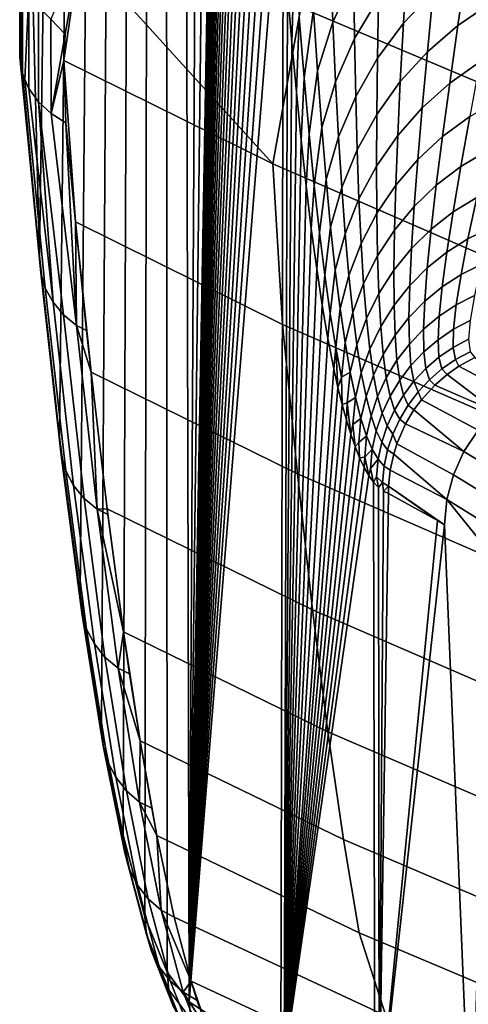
# Model space of a CAD drawing. Header units: metres. Extents: x -109 to 109, y -100 to 76.
# Tile 27 of 256: x -12.27 to -9.89, y -97.19 to -91.95. Entities that reach past the tile are written whole.
import ezdxf

# ---------------------------------------------------------------- set-up
doc = ezdxf.new("R2010")
doc.units = ezdxf.units.M
doc.layers.add('solid_21062310', color=7, linetype='CONTINUOUS')

msp = doc.modelspace()

# ---------------------------------------------------------------- linework, layer by layer
at = {"layer": 'solid_21062310'}
for points in [[(-11.218342, -84.198174, -20.642511), (-11.133986, -82.95079, -22.355103), (-11.131036, -83.689499, -22.414577), (-11.372429, -97.172516, -17.508698)], [(-11.131036, -83.689499, -22.414577), (-11.130246, -83.809944, -22.430538), (-11.372429, -97.172516, -17.508698)], [(-11.130246, -83.809944, -22.430538), (-11.128329, -84.060448, -22.469315), (-11.372429, -97.172516, -17.508698)], [(-11.128329, -84.060448, -22.469315), (-11.124802, -84.432457, -22.540722), (-11.372429, -97.172516, -17.508698)], [(-11.306479, -85.305794, -18.853283), (-11.218342, -84.198174, -20.642511), (-11.372429, -97.172516, -17.508698)], [(-11.124802, -84.432457, -22.540722), (-11.120452, -84.805519, -22.628798), (-11.372429, -97.172516, -17.508698)], [(-11.120452, -84.805519, -22.628798), (-11.115294, -85.180367, -22.733294), (-11.372429, -97.172516, -17.508698)], [(-11.115294, -85.180367, -22.733294), (-11.10934, -85.557892, -22.853905), (-11.372429, -97.172516, -17.508698)], [(-11.398639, -86.275864, -16.982473), (-11.306479, -85.305794, -18.853283), (-11.372429, -97.172516, -17.508698)], [(-11.10934, -85.557892, -22.853905), (-11.102566, -85.936478, -22.991186), (-11.372429, -97.172516, -17.508698)], [(-11.102566, -85.936478, -22.991186), (-11.094941, -86.314407, -23.14572), (-11.372429, -97.172516, -17.508698)], [(-11.494444, -87.104958, -15.037765), (-11.398639, -86.275864, -16.982473), (-11.372429, -97.172516, -17.508698), (-11.490609, -97.015823, -15.110414)], [(-11.094941, -86.314407, -23.14572), (-11.086438, -86.689964, -23.318089), (-11.372429, -97.172516, -17.508698)], [(-11.086438, -86.689964, -23.318089), (-11.077038, -87.062218, -23.508663), (-11.372429, -97.172516, -17.508698)], [(-11.592729, -87.781837, -13.042801), (-11.494444, -87.104958, -15.037765), (-11.490609, -97.015823, -15.110414), (-11.607741, -96.720352, -12.733473)], [(-11.077038, -87.062218, -23.508663), (-11.06678, -87.434105, -23.716654), (-11.372429, -97.172516, -17.508698)], [(-11.06678, -87.434105, -23.716654), (-11.055655, -87.80452, -23.942236), (-11.372429, -97.172516, -17.508698)], [(-11.592729, -87.781837, -13.042801), (-11.607741, -96.720352, -12.733473), (-11.724059, -96.28508, -10.373134), (-11.69363, -88.307953, -10.994822)], [(-11.055655, -87.80452, -23.942236), (-11.043643, -88.17157, -24.185802), (-11.372429, -97.172516, -17.508698)], [(-11.043643, -88.17157, -24.185802), (-11.030727, -88.533363, -24.447739), (-11.372429, -97.172516, -17.508698)], [(-11.69363, -88.307953, -10.994822), (-11.724059, -96.28508, -10.373134), (-11.838861, -95.713081, -8.043618), (-11.79582, -88.676384, -8.920768)], [(-12.106778, -88.830437, -2.61008), (-12.169333, -93.203262, -1.338285), (-12.242164, -90.341751, 0.138251), (-12.210323, -88.56263, -0.508851)], [(-11.030727, -88.533363, -24.447739), (-11.01689, -88.888199, -24.728374), (-11.372429, -97.172516, -17.508698)], [(-11.79582, -88.676384, -8.920768), (-11.838861, -95.713081, -8.043618), (-11.951671, -95.005615, -5.754622), (-11.899453, -88.887192, -6.81753)], [(-12.003242, -88.938774, -4.711177), (-12.062052, -94.167168, -3.514984), (-12.169333, -93.203262, -1.338285), (-12.106778, -88.830437, -2.61008)], [(-11.899453, -88.887192, -6.81753), (-11.951671, -95.005615, -5.754622), (-12.062052, -94.167168, -3.514984), (-12.003242, -88.938774, -4.711177)], [(-11.01689, -88.888199, -24.728374), (-11.002173, -89.238503, -25.026852), (-11.372429, -97.172516, -17.508698)], [(-11.002173, -89.238503, -25.026852), (-10.986569, -89.584373, -25.343332), (-11.372429, -97.172516, -17.508698)], [(-10.986569, -89.584373, -25.343332), (-10.970042, -89.924164, -25.678553), (-11.372429, -97.172516, -17.508698)], [(-10.970042, -89.924164, -25.678553), (-10.952556, -90.256248, -26.033253), (-11.372429, -97.172516, -17.508698)], [(-10.952556, -90.256248, -26.033253), (-10.934073, -90.578979, -26.408171), (-11.372429, -97.172516, -17.508698)], [(-12.27393, -91.60717, 1.733645), (-12.242164, -90.341751, 0.138251), (-12.273741, -92.112045, 0.780002)], [(-12.169333, -93.203262, -1.338285), (-12.273741, -92.112045, 0.780002), (-12.242164, -90.341751, 0.138251)], [(-10.934073, -90.578979, -26.408171), (-10.914616, -90.893837, -26.802896), (-11.372429, -97.172516, -17.508698)], [(-10.914616, -90.893837, -26.802896), (-10.894208, -91.202042, -27.216885), (-11.372429, -97.172516, -17.508698)], [(-10.778818, -91.880402, 3.531641), (-9.660081, -92.35273, 3.801727), (-9.16076, -91.56488, 5.501159), (-10.299483, -91.118431, 5.21953)], [(-10.872826, -91.50164, -27.650671), (-10.885265, -97.489555, -27.395098), (-11.372429, -97.172516, -17.508698), (-10.894208, -91.202042, -27.216885)], [(-11.953701, -91.579956, 2.755016), (-10.928362, -92.712608, 1.897167), (-10.778818, -91.880402, 3.531641), (-11.877297, -91.351852, 3.230176)], [(-10.608466, -91.958916, -30.336884), (-10.621668, -91.619514, -29.80143), (-10.500404, -91.362312, -29.972679), (-10.497564, -91.714516, -30.484182)], [(-10.233724, -91.964264, -31.780115), (-10.214456, -91.632042, -31.27289), (-10.039959, -91.454491, -31.403515), (-10.074646, -91.795944, -31.89142)], [(-10.850441, -91.790665, -28.104788), (-10.867665, -97.500298, -27.752275), (-10.885265, -97.489555, -27.395098), (-10.872826, -91.50164, -27.650671)], [(-10.493122, -92.044998, -31.014009), (-10.497564, -91.714516, -30.484182), (-10.358397, -91.487061, -30.634619), (-10.366101, -91.829651, -31.142548)], [(-10.731454, -91.544807, -29.090958), (-10.711038, -91.892456, -29.635008), (-10.761136, -92.253807, -29.613173), (-10.787049, -91.93187, -29.049053)], [(-9.943981, -91.976265, -32.494293), (-9.896369, -91.647713, -32.002205), (-9.700981, -91.521309, -32.111172), (-9.766285, -91.855827, -32.586796)], [(-12.27393, -91.60717, 1.733645), (-12.273741, -92.112045, 0.780002), (-12.273198, -92.14547, 0.799056)], [(-12.27393, -91.60717, 1.733645), (-12.273198, -92.14547, 0.799056), (-12.268049, -92.188919, 0.823324), (-12.258532, -91.718742, 1.797267)], [(-12.108273, -91.943184, 1.906489), (-12.031648, -92.022789, 1.879529), (-11.953701, -91.579956, 2.755016)], [(-11.953701, -91.579956, 2.755016), (-12.039145, -92.16227, 1.614984), (-10.928362, -92.712608, 1.897167)], [(-12.031648, -92.022789, 1.879529), (-12.039145, -92.16227, 1.614984), (-11.953701, -91.579956, 2.755016)], [(-10.812495, -91.588455, -28.497868), (-10.827029, -92.067131, -28.579771), (-10.850441, -91.790665, -28.104788)], [(-10.812495, -91.588455, -28.497868), (-10.787049, -91.93187, -29.049053), (-10.802579, -92.331322, -29.07583), (-10.827029, -92.067131, -28.579771)], [(-10.621668, -91.619514, -29.80143), (-10.608466, -91.958916, -30.336884), (-10.68981, -92.217415, -30.194443), (-10.711038, -91.892456, -29.635008)], [(-10.371741, -92.150711, -31.669584), (-10.366101, -91.829651, -31.142548), (-10.214456, -91.632042, -31.27289), (-10.233724, -91.964264, -31.780115)], [(-10.105929, -92.116455, -32.400711), (-10.074646, -91.795944, -31.89142), (-9.896369, -91.647713, -32.002205), (-9.943981, -91.976265, -32.494293)], [(-12.258532, -91.718742, 1.797267), (-12.268049, -92.188919, 0.823324), (-12.258345, -92.230286, 0.846665)], [(-12.258532, -91.718742, 1.797267), (-12.258345, -92.230286, 0.846665), (-12.246907, -92.263588, 0.865639), (-12.225257, -91.801559, 1.83866)], [(-10.594033, -92.275566, -30.888771), (-10.608466, -91.958916, -30.336884), (-10.497564, -91.714516, -30.484182), (-10.493122, -92.044998, -31.014009)], [(-12.225257, -91.801559, 1.83866), (-12.246907, -92.263588, 0.865639), (-12.224752, -92.310509, 0.892662)], [(-12.225257, -91.801559, 1.83866), (-12.224752, -92.310509, 0.892662), (-12.173722, -92.383034, 0.935266), (-12.174515, -91.877357, 1.875543)], [(-10.850441, -91.790665, -28.104788), (-10.827029, -92.067131, -28.579771), (-10.867665, -97.500298, -27.752275)], [(-10.250234, -92.27475, -32.30714), (-10.233724, -91.964264, -31.780115), (-10.074646, -91.795944, -31.89142), (-10.105929, -92.116455, -32.400711)], [(-10.487083, -92.353088, -31.561117), (-10.493122, -92.044998, -31.014009), (-10.366101, -91.829651, -31.142548), (-10.371741, -92.150711, -31.669584)], [(-9.987135, -92.283188, -33.008217), (-9.943981, -91.976265, -32.494293), (-9.766285, -91.855827, -32.586796), (-9.826304, -92.169472, -33.08556)], [(-12.174515, -91.877357, 1.875543), (-12.173722, -92.383034, 0.935266), (-12.107229, -92.445061, 0.972827), (-12.108273, -91.943184, 1.906489)], [(-9.660081, -92.35273, 3.801727), (-10.778818, -91.880402, 3.531641), (-10.928362, -92.712608, 1.897167), (-9.794872, -93.205093, 2.151138)], [(-10.711038, -91.892456, -29.635008), (-10.68981, -92.217415, -30.194443), (-10.734583, -92.552383, -30.189966), (-10.761136, -92.253807, -29.613173)], [(-12.108273, -91.943184, 1.906489), (-12.107229, -92.445061, 0.972827), (-12.031648, -92.022789, 1.879529)], [(-10.787049, -91.93187, -29.049053), (-10.761136, -92.253807, -29.613173), (-10.777115, -92.586349, -29.592461), (-10.802579, -92.331322, -29.07583)], [(-10.608466, -91.958916, -30.336884), (-10.594033, -92.275566, -30.888771), (-10.667657, -92.518654, -30.768295), (-10.68981, -92.217415, -30.194443)], [(-10.375204, -92.449303, -32.214676), (-10.371741, -92.150711, -31.669584), (-10.233724, -91.964264, -31.780115), (-10.250234, -92.27475, -32.30714)], [(-10.13353, -92.414665, -32.930347), (-10.105929, -92.116455, -32.400711), (-9.943981, -91.976265, -32.494293), (-9.987135, -92.283188, -33.008217)], [(-12.107229, -92.445061, 0.972827), (-12.039145, -92.16227, 1.614984), (-12.031648, -92.022789, 1.879529)], [(-10.827029, -92.067131, -28.579771), (-10.802579, -92.331322, -29.07583), (-10.867665, -97.500298, -27.752275)], [(-10.578402, -92.569023, -31.455971), (-10.594033, -92.275566, -30.888771), (-10.493122, -92.044998, -31.014009), (-10.487083, -92.353088, -31.561117)], [(-12.273198, -92.14547, 0.799056), (-12.273741, -92.112045, 0.780002), (-12.169333, -93.203262, -1.338285)], [(-10.263775, -92.562363, -32.852863), (-10.250234, -92.27475, -32.30714), (-10.105929, -92.116455, -32.400711), (-10.13353, -92.414665, -32.930347)], [(-12.273198, -92.14547, 0.799056), (-12.169333, -93.203262, -1.338285), (-12.162054, -93.291794, -1.307291), (-12.268049, -92.188919, 0.823324)], [(-12.258345, -92.230286, 0.846665), (-12.268049, -92.188919, 0.823324), (-12.162054, -93.291794, -1.307291)], [(-12.107229, -92.445061, 0.972827), (-12.027963, -92.494141, 1.00386), (-12.039145, -92.16227, 1.614984)], [(-12.039145, -92.16227, 1.614984), (-11.97734, -93.021339, 0.021329), (-10.876723, -93.567062, 0.273875), (-10.928362, -92.712608, 1.897167)], [(-12.039145, -92.16227, 1.614984), (-12.027963, -92.494141, 1.00386), (-11.97734, -93.021339, 0.021329)], [(-10.479381, -92.638069, -32.124386), (-10.487083, -92.353088, -31.561117), (-10.371741, -92.150711, -31.669584), (-10.375204, -92.449303, -32.214676)], [(-10.025419, -92.567001, -33.54285), (-9.987135, -92.283188, -33.008217), (-9.826304, -92.169472, -33.08556), (-9.880534, -92.460564, -33.606426)], [(-12.258345, -92.230286, 0.846665), (-12.162054, -93.291794, -1.307291), (-12.137758, -93.373474, -1.267041), (-12.246907, -92.263588, 0.865639)], [(-10.68981, -92.217415, -30.194443), (-10.667657, -92.518654, -30.768295), (-10.707371, -92.82711, -30.778404), (-10.734583, -92.552383, -30.189966)], [(-12.246907, -92.263588, 0.865639), (-12.137758, -93.373474, -1.267041), (-12.096825, -93.449265, -1.228789), (-12.224752, -92.310509, 0.892662)], [(-10.761136, -92.253807, -29.613173), (-10.734583, -92.552383, -30.189966), (-10.750637, -92.829819, -30.12969), (-10.777115, -92.586349, -29.592461)], [(-10.594033, -92.275566, -30.888771), (-10.578402, -92.569023, -31.455971), (-10.644629, -92.79599, -31.355375), (-10.667657, -92.518654, -30.768295)], [(-10.376346, -92.724541, -32.776665), (-10.375204, -92.449303, -32.214676), (-10.250234, -92.27475, -32.30714), (-10.263775, -92.562363, -32.852863)], [(-10.157124, -92.689308, -33.479145), (-10.13353, -92.414665, -32.930347), (-9.987135, -92.283188, -33.008217), (-10.025419, -92.567001, -33.54285)], [(-12.173722, -92.383034, 0.935266), (-12.224752, -92.310509, 0.892662), (-12.096825, -93.449265, -1.228789)], [(-10.802579, -92.331322, -29.07583), (-10.777115, -92.586349, -29.592461), (-10.867665, -97.500298, -27.752275)], [(-12.173722, -92.383034, 0.935266), (-12.040708, -93.516457, -1.193895), (-11.9714, -93.572678, -1.163599), (-12.107229, -92.445061, 0.972827)], [(-12.096825, -93.449265, -1.228789), (-12.040708, -93.516457, -1.193895), (-12.173722, -92.383034, 0.935266)], [(-10.561543, -92.838821, -32.037327), (-10.578402, -92.569023, -31.455971), (-10.487083, -92.353088, -31.561117), (-10.479381, -92.638069, -32.124386)], [(-9.880534, -92.460564, -33.606426), (-9.724165, -92.371239, -33.669128), (-9.787962, -92.64389, -34.198895), (-9.9284, -92.727448, -34.148125)], [(-12.107229, -92.445061, 0.972827), (-11.9714, -93.572678, -1.163599), (-12.027963, -92.494141, 1.00386)], [(-10.469925, -92.8993, -32.702641), (-10.479381, -92.638069, -32.124386), (-10.375204, -92.449303, -32.214676), (-10.376346, -92.724541, -32.776665)], [(-10.274105, -92.82605, -33.416054), (-10.263775, -92.562363, -32.852863), (-10.13353, -92.414665, -32.930347), (-10.157124, -92.689308, -33.479145)], [(-11.9714, -93.572678, -1.163599), (-11.97734, -93.021339, 0.021329), (-12.027963, -92.494141, 1.00386)], [(-10.05837, -92.826263, -34.096878), (-10.025419, -92.567001, -33.54285), (-9.880534, -92.460564, -33.606426), (-9.9284, -92.727448, -34.148125)], [(-10.734583, -92.552383, -30.189966), (-10.707371, -92.82711, -30.778404), (-10.723141, -93.059059, -30.687576), (-10.750637, -92.829819, -30.12969)], [(-10.667657, -92.518654, -30.768295), (-10.644629, -92.79599, -31.355375), (-10.679561, -93.078117, -31.377306), (-10.707371, -92.82711, -30.778404)], [(-10.777115, -92.586349, -29.592461), (-10.750637, -92.829819, -30.12969), (-10.867665, -97.500298, -27.752275)], [(-10.578402, -92.569023, -31.455971), (-10.561543, -92.838821, -32.037327), (-10.620734, -93.049225, -31.954506), (-10.644629, -92.79599, -31.355375)], [(-10.374995, -92.975616, -33.354305), (-10.376346, -92.724541, -32.776665), (-10.263775, -92.562363, -32.852863), (-10.274105, -92.82605, -33.416054)], [(-10.176349, -92.939178, -34.04575), (-10.157124, -92.689308, -33.479145), (-10.025419, -92.567001, -33.54285), (-10.05837, -92.826263, -34.096878)], [(-10.54342, -93.084595, -32.631645), (-10.561543, -92.838821, -32.037327), (-10.479381, -92.638069, -32.124386), (-10.469925, -92.8993, -32.702641)], [(-9.9284, -92.727448, -34.148125), (-9.787962, -92.64389, -34.198895), (-9.84355, -92.891022, -34.749348), (-9.969273, -92.968552, -34.709171)], [(-10.928362, -92.712608, 1.897167), (-10.876723, -93.567062, 0.273875), (-9.746114, -94.059998, 0.501627), (-9.794872, -93.205093, 2.151138)], [(-10.280957, -93.064873, -33.995342), (-10.274105, -92.82605, -33.416054), (-10.157124, -92.689308, -33.479145), (-10.176349, -92.939178, -34.04575)], [(-10.458614, -93.136261, -33.294621), (-10.469925, -92.8993, -32.702641), (-10.376346, -92.724541, -32.776665), (-10.374995, -92.975616, -33.354305)], [(-10.085483, -93.059631, -34.668781), (-10.05837, -92.826263, -34.096878), (-9.9284, -92.727448, -34.148125), (-9.969273, -92.968552, -34.709171)], [(-10.644629, -92.79599, -31.355375), (-10.620734, -93.049225, -31.954506), (-10.651181, -93.305473, -31.985559), (-10.679561, -93.078117, -31.377306)], [(-10.750637, -92.829819, -30.12969), (-10.723141, -93.059059, -30.687576), (-10.867665, -97.500298, -27.752275)], [(-10.707371, -92.82711, -30.778404), (-10.679561, -93.078117, -31.377306), (-10.694625, -93.271416, -31.266174), (-10.723141, -93.059059, -30.687576)], [(-10.561543, -92.838821, -32.037327), (-10.54342, -93.084595, -32.631645), (-10.595972, -93.278267, -32.564507), (-10.620734, -93.049225, -31.954506)], [(-10.370971, -93.201874, -33.946236), (-10.374995, -92.975616, -33.354305), (-10.274105, -92.82605, -33.416054), (-10.280957, -93.064873, -33.995342)], [(-10.190819, -93.163193, -34.628651), (-10.176349, -92.939178, -34.04575), (-10.05837, -92.826263, -34.096878), (-10.085483, -93.059631, -34.668781)], [(-9.84355, -92.891022, -34.749348), (-9.709785, -92.827942, -34.788834), (-9.770413, -93.052284, -35.349266), (-9.890104, -93.110924, -35.318775)], [(-10.523984, -93.306107, -33.23769), (-10.54342, -93.084595, -32.631645), (-10.469925, -92.8993, -32.702641), (-10.458614, -93.136261, -33.294621)], [(-9.969273, -92.968552, -34.709171), (-9.84355, -92.891022, -34.749348), (-9.890104, -93.110924, -35.318775), (-10.002481, -93.182411, -35.287857)], [(-10.445335, -93.348572, -33.899002), (-10.458614, -93.136261, -33.294621), (-10.374995, -92.975616, -33.354305), (-10.370971, -93.201874, -33.946236)], [(-10.284048, -93.27803, -34.589237), (-10.280957, -93.064873, -33.995342), (-10.176349, -92.939178, -34.04575), (-10.190819, -93.163193, -34.628651)], [(-10.106228, -93.265907, -35.25687), (-10.085483, -93.059631, -34.668781), (-9.969273, -92.968552, -34.709171), (-10.002481, -93.182411, -35.287857)], [(-11.97734, -93.021339, 0.021329), (-11.893903, -93.820564, -1.605223), (-10.797531, -94.362915, -1.382336), (-10.876723, -93.567062, 0.273875)], [(-11.97734, -93.021339, 0.021329), (-11.917901, -93.599449, -1.136648), (-11.893903, -93.820564, -1.605223)], [(-11.9714, -93.572678, -1.163599), (-11.917901, -93.599449, -1.136648), (-11.97734, -93.021339, 0.021329)], [(-10.723141, -93.059059, -30.687576), (-10.694625, -93.271416, -31.266174), (-10.867665, -97.500298, -27.752275)], [(-10.651181, -93.305473, -31.985559), (-10.665089, -93.465012, -31.865486), (-10.694625, -93.271416, -31.266174), (-10.679561, -93.078117, -31.377306)], [(-10.620734, -93.049225, -31.954506), (-10.595972, -93.278267, -32.564507), (-10.622264, -93.509384, -32.602062), (-10.651181, -93.305473, -31.985559)], [(-10.364079, -93.402786, -34.551006), (-10.370971, -93.201874, -33.946236), (-10.280957, -93.064873, -33.995342), (-10.284048, -93.27803, -34.589237)], [(-10.200131, -93.360428, -35.226177), (-10.190819, -93.163193, -34.628651), (-10.085483, -93.059631, -34.668781), (-10.106228, -93.265907, -35.25687)], [(-9.890104, -93.110924, -35.318775), (-9.770413, -93.052284, -35.349266), (-9.819536, -93.247803, -35.927914), (-9.926758, -93.30204, -35.905216)], [(-10.54342, -93.084595, -32.631645), (-10.523984, -93.306107, -33.23769), (-10.570341, -93.483154, -33.184174), (-10.595972, -93.278267, -32.564507)], [(-10.002481, -93.182411, -35.287857), (-9.890104, -93.110924, -35.318775), (-9.926758, -93.30204, -35.905216), (-10.027326, -93.367714, -35.882236)], [(-10.503183, -93.50325, -33.854183), (-10.523984, -93.306107, -33.23769), (-10.458614, -93.136261, -33.294621), (-10.445335, -93.348572, -33.899002)], [(-10.283092, -93.464882, -35.196136), (-10.284048, -93.27803, -34.589237), (-10.190819, -93.163193, -34.628651), (-10.200131, -93.360428, -35.226177)], [(-10.120064, -93.444038, -35.859253), (-10.106228, -93.265907, -35.25687), (-10.002481, -93.182411, -35.287857), (-10.027326, -93.367714, -35.882236)], [(-12.053897, -94.262764, -3.501747), (-12.162054, -93.291794, -1.307291), (-12.169333, -93.203262, -1.338285), (-12.062052, -94.167168, -3.514984)], [(-10.429978, -93.536011, -34.514397), (-10.445335, -93.348572, -33.899002), (-10.370971, -93.201874, -33.946236), (-10.364079, -93.402786, -34.551006)], [(-10.694625, -93.271416, -31.266174), (-10.665089, -93.465012, -31.865486), (-10.867665, -97.500298, -27.752275)], [(-10.595972, -93.278267, -32.564507), (-10.570341, -93.483154, -33.184174), (-10.592838, -93.690201, -33.225731), (-10.622264, -93.509384, -32.602062)], [(-10.354139, -93.578033, -35.167091), (-10.364079, -93.402786, -34.551006), (-10.284048, -93.27803, -34.589237), (-10.283092, -93.464882, -35.196136)], [(-10.203887, -93.530128, -35.836529), (-10.200131, -93.360428, -35.226177), (-10.106228, -93.265907, -35.25687), (-10.120064, -93.444038, -35.859253)], [(-9.926758, -93.30204, -35.905216), (-9.819536, -93.247803, -35.927914), (-9.856052, -93.412857, -36.522484), (-9.952608, -93.462982, -36.506435)], [(-12.162054, -93.291794, -1.307291), (-12.053897, -94.262764, -3.501747), (-12.029361, -94.346596, -3.46636), (-12.137758, -93.373474, -1.267041)], [(-10.622264, -93.509384, -32.602062), (-10.634543, -93.642578, -32.485283), (-10.665089, -93.465012, -31.865486), (-10.651181, -93.305473, -31.985559)], [(-10.523984, -93.306107, -33.23769), (-10.503183, -93.50325, -33.854183), (-10.543839, -93.664108, -33.812305), (-10.570341, -93.483154, -33.184174)], [(-10.043092, -93.523323, -36.490177), (-10.027326, -93.367714, -35.882236), (-9.926758, -93.30204, -35.905216), (-9.952608, -93.462982, -36.506435)], [(-12.137758, -93.373474, -1.267041), (-12.029361, -94.346596, -3.46636), (-11.988205, -94.424377, -3.432621), (-12.096825, -93.449265, -1.228789)], [(-10.480973, -93.67614, -34.479832), (-10.503183, -93.50325, -33.854183), (-10.445335, -93.348572, -33.899002), (-10.429978, -93.536011, -34.514397)], [(-10.277814, -93.624977, -35.814331), (-10.283092, -93.464882, -35.196136), (-10.200131, -93.360428, -35.226177), (-10.203887, -93.530128, -35.836529)], [(-10.126444, -93.593193, -36.473904), (-10.120064, -93.444038, -35.859253), (-10.027326, -93.367714, -35.882236), (-10.043092, -93.523323, -36.490177)], [(-10.412443, -93.698563, -35.139381), (-10.429978, -93.536011, -34.514397), (-10.364079, -93.402786, -34.551006), (-10.354139, -93.578033, -35.167091)], [(-10.201691, -93.671753, -36.457802), (-10.203887, -93.530128, -35.836529), (-10.120064, -93.444038, -35.859253), (-10.126444, -93.593193, -36.473904)], [(-9.952608, -93.462982, -36.506435), (-9.856052, -93.412857, -36.522484), (-9.878832, -93.546021, -37.130371), (-9.966737, -93.592552, -37.119957)], [(-12.096825, -93.449265, -1.228789), (-11.988205, -94.424377, -3.432621), (-11.93189, -94.493347, -3.401728), (-12.040708, -93.516457, -1.193895)], [(-10.665089, -93.465012, -31.865486), (-10.634543, -93.642578, -32.485283), (-10.867665, -97.500298, -27.752275)], [(-10.570341, -93.483154, -33.184174), (-10.543839, -93.664108, -33.812305), (-10.562939, -93.848442, -33.855511), (-10.592838, -93.690201, -33.225731)], [(-10.34098, -93.72747, -35.792912), (-10.354139, -93.578033, -35.167091), (-10.283092, -93.464882, -35.196136), (-10.277814, -93.624977, -35.814331)], [(-10.049055, -93.648331, -37.109341), (-10.043092, -93.523323, -36.490177), (-9.952608, -93.462982, -36.506435), (-9.966737, -93.592552, -37.119957)], [(-12.040708, -93.516457, -1.193895), (-11.93189, -94.493347, -3.401728), (-11.862418, -94.551048, -3.374779), (-11.9714, -93.572678, -1.163599)], [(-10.592838, -93.690201, -33.225731), (-10.602981, -93.804108, -33.125725), (-10.634543, -93.642578, -32.485283), (-10.622264, -93.509384, -32.602062)], [(-10.503183, -93.50325, -33.854183), (-10.480973, -93.67614, -34.479832), (-10.516469, -93.821526, -34.447712), (-10.543839, -93.664108, -33.812305)], [(-10.457321, -93.82505, -35.113327), (-10.480973, -93.67614, -34.479832), (-10.429978, -93.536011, -34.514397), (-10.412443, -93.698563, -35.139381)], [(-10.26795, -93.758095, -36.442066), (-10.277814, -93.624977, -35.814331), (-10.203887, -93.530128, -35.836529), (-10.201691, -93.671753, -36.457802)], [(-10.124823, -93.712723, -37.098652), (-10.126444, -93.593193, -36.473904), (-10.043092, -93.523323, -36.490177), (-10.049055, -93.648331, -37.109341)], [(-9.968217, -93.689812, -37.743088), (-9.966737, -93.592552, -37.119957), (-9.878832, -93.546021, -37.130371), (-9.886733, -93.646126, -37.748688)], [(-11.9714, -93.572678, -1.163599), (-11.893903, -93.820564, -1.605223), (-11.917901, -93.599449, -1.136648)], [(-11.9714, -93.572678, -1.163599), (-11.862418, -94.551048, -3.374779), (-11.893903, -93.820564, -1.605223)], [(-10.876723, -93.567062, 0.273875), (-10.797531, -94.362915, -1.382336), (-9.672375, -94.852646, -1.181316), (-9.746114, -94.059998, 0.501627)], [(-10.392647, -93.836418, -35.772522), (-10.412443, -93.698563, -35.139381), (-10.354139, -93.578033, -35.167091), (-10.34098, -93.72747, -35.792912)], [(-10.193154, -93.784958, -37.088009), (-10.201691, -93.671753, -36.457802), (-10.126444, -93.593193, -36.473904), (-10.124823, -93.712723, -37.098652)], [(-10.044486, -93.742043, -37.737247), (-10.049055, -93.648331, -37.109341), (-9.966737, -93.592552, -37.119957), (-9.968217, -93.689812, -37.743088)], [(-10.634543, -93.642578, -32.485283), (-10.602981, -93.804108, -33.125725), (-10.867665, -97.500298, -27.752275)], [(-10.32445, -93.851212, -36.426868), (-10.34098, -93.72747, -35.792912), (-10.277814, -93.624977, -35.814331), (-10.26795, -93.758095, -36.442066)], [(-10.114649, -93.802208, -37.731236), (-10.124823, -93.712723, -37.098652), (-10.049055, -93.648331, -37.109341), (-10.044486, -93.742043, -37.737247)], [(-9.956112, -93.754074, -38.372936), (-9.968217, -93.689812, -37.743088), (-9.886733, -93.646126, -37.748688), (-9.878617, -93.71228, -38.374268)], [(-10.592838, -93.690201, -33.225731), (-10.581369, -93.902534, -33.564266), (-10.602981, -93.804108, -33.125725)], [(-10.562939, -93.848442, -33.855511), (-10.581369, -93.902534, -33.564266), (-10.592838, -93.690201, -33.225731)], [(-10.543839, -93.664108, -33.812305), (-10.516469, -93.821526, -34.447712), (-10.562939, -93.848442, -33.855511)], [(-10.480973, -93.67614, -34.479832), (-10.457321, -93.82505, -35.113327), (-10.48825, -93.956039, -35.08923), (-10.516469, -93.821526, -34.447712)], [(-10.432211, -93.950531, -35.753391), (-10.457321, -93.82505, -35.113327), (-10.412443, -93.698563, -35.139381), (-10.392647, -93.836418, -35.772522)], [(-10.25325, -93.864204, -37.077541), (-10.26795, -93.758095, -36.442066), (-10.201691, -93.671753, -36.457802), (-10.193154, -93.784958, -37.088009)], [(-10.02864, -93.803978, -38.371281), (-10.044486, -93.742043, -37.737247), (-9.968217, -93.689812, -37.743088), (-9.956112, -93.754074, -38.372936)], [(-10.370526, -93.950005, -36.412384), (-10.392647, -93.836418, -35.772522), (-10.34098, -93.72747, -35.792912), (-10.32445, -93.851212, -36.426868)], [(-10.304408, -93.949532, -37.067368), (-10.32445, -93.851212, -36.426868), (-10.26795, -93.758095, -36.442066), (-10.25325, -93.864204, -37.077541)], [(-10.177886, -93.869614, -37.725121), (-10.193154, -93.784958, -37.088009), (-10.124823, -93.712723, -37.098652), (-10.114649, -93.802208, -37.731236)], [(-10.095352, -93.86142, -38.369328), (-10.114649, -93.802208, -37.731236), (-10.044486, -93.742043, -37.737247), (-10.02864, -93.803978, -38.371281)], [(-10.00074, -93.833893, -39.008732), (-10.02864, -93.803978, -38.371281), (-9.956112, -93.754074, -38.372936), (-9.937943, -93.790161, -39.006733)], [(-9.937943, -93.790161, -39.006733), (-9.956112, -93.754074, -38.372936), (-9.878617, -93.71228, -38.374268), (-9.853363, -93.743935, -39.003723)], [(-9.631164, -93.952164, -45.081238), (-9.937943, -93.790161, -39.006733), (-9.853363, -93.743935, -39.003723)], [(-10.602981, -93.804108, -33.125725), (-10.581369, -93.902534, -33.564266), (-10.867665, -97.500298, -27.752275)], [(-10.233458, -93.943459, -37.718979), (-10.25325, -93.864204, -37.077541), (-10.193154, -93.784958, -37.088009), (-10.177886, -93.869614, -37.725121)], [(-10.15547, -93.92572, -38.367096), (-10.177886, -93.869614, -37.725121), (-10.114649, -93.802208, -37.731236), (-10.095352, -93.86142, -38.369328)], [(-10.066311, -93.890266, -39.010551), (-10.095352, -93.86142, -38.369328), (-10.02864, -93.803978, -38.371281), (-10.00074, -93.833893, -39.008732)], [(-9.631164, -93.952164, -45.081238), (-9.740687, -94.032776, -45.084263), (-10.00074, -93.833893, -39.008732), (-9.937943, -93.790161, -39.006733)], [(-11.893903, -93.820564, -1.605223), (-11.80889, -94.548424, -3.268622), (-10.717123, -95.086166, -3.074614), (-10.797531, -94.362915, -1.382336)], [(-11.862418, -94.551048, -3.374779), (-11.80889, -94.548424, -3.268622), (-11.893903, -93.820564, -1.605223)], [(-10.562939, -93.848442, -33.855511), (-10.559298, -93.993301, -34.012142), (-10.581369, -93.902534, -33.564266)], [(-10.516469, -93.821526, -34.447712), (-10.532603, -93.984825, -34.490395), (-10.559298, -93.993301, -34.012142), (-10.562939, -93.848442, -33.855511)], [(-10.516469, -93.821526, -34.447712), (-10.48825, -93.956039, -35.08923), (-10.532603, -93.984825, -34.490395)], [(-10.457321, -93.82505, -35.113327), (-10.432211, -93.950531, -35.753391), (-10.45921, -94.068489, -35.735744), (-10.48825, -93.956039, -35.08923)], [(-10.405643, -94.053322, -36.398785), (-10.432211, -93.950531, -35.753391), (-10.392647, -93.836418, -35.772522), (-10.370526, -93.950005, -36.412384)], [(-10.346029, -94.039932, -37.057602), (-10.370526, -93.950005, -36.412384), (-10.32445, -93.851212, -36.426868), (-10.304408, -93.949532, -37.067368)], [(-10.280714, -94.022888, -37.712872), (-10.304408, -93.949532, -37.067368), (-10.25325, -93.864204, -37.077541), (-10.233458, -93.943459, -37.718979)], [(-10.137958, -93.968689, -39.012119), (-10.15547, -93.92572, -38.367096), (-10.095352, -93.86142, -38.369328), (-10.066311, -93.890266, -39.010551)], [(-9.740687, -94.032776, -45.084263), (-10.066311, -93.890266, -39.010551), (-10.00074, -93.833893, -39.008732)], [(-10.581369, -93.902534, -33.564266), (-10.559298, -93.993301, -34.012142), (-10.867665, -97.500298, -27.752275)], [(-10.208291, -93.996132, -38.364609), (-10.233458, -93.943459, -37.718979), (-10.177886, -93.869614, -37.725121), (-10.15547, -93.92572, -38.367096)], [(-10.137958, -93.968689, -39.012119), (-10.066311, -93.890266, -39.010551), (-9.740687, -94.032776, -45.084263), (-9.83501, -94.130768, -45.086025)], [(-10.48825, -93.956039, -35.08923), (-10.501876, -94.100273, -35.129429), (-10.513762, -94.151009, -34.936172), (-10.532603, -93.984825, -34.490395)], [(-10.48825, -93.956039, -35.08923), (-10.45921, -94.068489, -35.735744), (-10.501876, -94.100273, -35.129429)], [(-10.432211, -93.950531, -35.753391), (-10.405643, -94.053322, -36.398785), (-10.42939, -94.159958, -36.386227), (-10.45921, -94.068489, -35.735744)], [(-10.377629, -94.134361, -37.048363), (-10.405643, -94.053322, -36.398785), (-10.370526, -93.950005, -36.412384), (-10.346029, -94.039932, -37.057602)], [(-10.319103, -94.106972, -37.706875), (-10.346029, -94.039932, -37.057602), (-10.304408, -93.949532, -37.067368), (-10.280714, -94.022888, -37.712872)], [(-10.253197, -94.071823, -38.361897), (-10.280714, -94.022888, -37.712872), (-10.233458, -93.943459, -37.718979), (-10.208291, -93.996132, -38.364609)], [(-10.177398, -94.02253, -39.012714), (-10.208291, -93.996132, -38.364609), (-10.15547, -93.92572, -38.367096), (-10.137958, -93.968689, -39.012119)], [(-9.83501, -94.130768, -45.086025), (-9.911406, -94.243309, -45.086479), (-10.177398, -94.02253, -39.012714), (-10.137958, -93.968689, -39.012119)], [(-10.559298, -93.993301, -34.012142), (-10.536763, -94.076195, -34.469425), (-10.867665, -97.500298, -27.752275)], [(-10.532603, -93.984825, -34.490395), (-10.536763, -94.076195, -34.469425), (-10.559298, -93.993301, -34.012142)], [(-10.532603, -93.984825, -34.490395), (-10.513762, -94.151009, -34.936172), (-10.536763, -94.076195, -34.469425)], [(-10.289662, -94.151917, -38.358994), (-10.319103, -94.106972, -37.706875), (-10.280714, -94.022888, -37.712872), (-10.253197, -94.071823, -38.361897)], [(-10.221613, -94.096863, -39.013031), (-10.253197, -94.071823, -38.361897), (-10.208291, -93.996132, -38.364609), (-10.177398, -94.02253, -39.012714)], [(-9.911406, -94.243309, -45.086479), (-10.221613, -94.096863, -39.013031), (-10.177398, -94.02253, -39.012714)], [(-10.536763, -94.076195, -34.469425), (-10.513762, -94.151009, -34.936172), (-10.867665, -97.500298, -27.752275)], [(-10.45921, -94.068489, -35.735744), (-10.470809, -94.195915, -35.771744), (-10.490294, -94.217758, -35.412384), (-10.501876, -94.100273, -35.129429)], [(-10.45921, -94.068489, -35.735744), (-10.42939, -94.159958, -36.386227), (-10.470809, -94.195915, -35.771744)], [(-10.405643, -94.053322, -36.398785), (-10.377629, -94.134361, -37.048363), (-10.398837, -94.231712, -37.039745), (-10.42939, -94.159958, -36.386227)], [(-10.348175, -94.194717, -37.701057), (-10.377629, -94.134361, -37.048363), (-10.346029, -94.039932, -37.057602), (-10.319103, -94.106972, -37.706875)], [(-10.267876, -94.20327, -39.01265), (-10.289662, -94.151917, -38.358994), (-10.253197, -94.071823, -38.361897), (-10.221613, -94.096863, -39.013031)], [(-10.501876, -94.100273, -35.129429), (-10.490294, -94.217758, -35.412384), (-10.513762, -94.151009, -34.936172)], [(-10.317263, -94.235481, -38.35593), (-10.348175, -94.194717, -37.701057), (-10.319103, -94.106972, -37.706875), (-10.289662, -94.151917, -38.358994)], [(-10.267876, -94.20327, -39.01265), (-10.221613, -94.096863, -39.013031), (-9.911406, -94.243309, -45.086479), (-9.967667, -94.367149, -45.085606)], [(-11.943135, -95.102837, -5.749116), (-12.053897, -94.262764, -3.501747), (-12.062052, -94.167168, -3.514984), (-11.951671, -95.005615, -5.754622)], [(-10.513762, -94.151009, -34.936172), (-10.490294, -94.217758, -35.412384), (-10.867665, -97.500298, -27.752275)], [(-10.42939, -94.159958, -36.386227), (-10.439456, -94.273125, -36.416561), (-10.466366, -94.276749, -35.897968), (-10.470809, -94.195915, -35.771744)], [(-10.42939, -94.159958, -36.386227), (-10.398837, -94.231712, -37.039745), (-10.439456, -94.273125, -36.416561)], [(-10.377629, -94.134361, -37.048363), (-10.348175, -94.194717, -37.701057), (-10.367592, -94.285118, -37.695484), (-10.398837, -94.231712, -37.039745)], [(-10.284813, -94.257622, -39.012123), (-10.317263, -94.235481, -38.35593), (-10.289662, -94.151917, -38.358994), (-10.267876, -94.20327, -39.01265)], [(-9.911406, -94.243309, -45.086479), (-9.83501, -94.130768, -45.086025), (-9.5318, -94.315056, -51.183231), (-9.609361, -94.428108, -51.183453)], [(-10.490294, -94.217758, -35.412384), (-10.466366, -94.276749, -35.897968), (-10.867665, -97.500298, -27.752275)], [(-10.470809, -94.195915, -35.771744), (-10.466366, -94.276749, -35.897968), (-10.490294, -94.217758, -35.412384)], [(-10.398837, -94.231712, -37.039745), (-10.40787, -94.333397, -37.063217), (-10.417123, -94.371422, -36.897247), (-10.439456, -94.273125, -36.416561)], [(-10.398837, -94.231712, -37.039745), (-10.367592, -94.285118, -37.695484), (-10.40787, -94.333397, -37.063217)], [(-10.348175, -94.194717, -37.701057), (-10.317263, -94.235481, -38.35593), (-10.335674, -94.321533, -38.352737), (-10.367592, -94.285118, -37.695484)], [(-9.967667, -94.367149, -45.085606), (-10.002166, -94.498711, -45.083431), (-10.284813, -94.257622, -39.012123), (-10.267876, -94.20327, -39.01265)], [(-12.053897, -94.262764, -3.501747), (-11.943135, -95.102837, -5.749116), (-11.918355, -95.18853, -5.718702), (-12.029361, -94.346596, -3.46636)], [(-10.466366, -94.276749, -35.897968), (-10.441976, -94.327965, -36.392921), (-10.867665, -97.500298, -27.752275)], [(-10.439456, -94.273125, -36.416561), (-10.441976, -94.327965, -36.392921), (-10.466366, -94.276749, -35.897968)], [(-10.439456, -94.273125, -36.416561), (-10.417123, -94.371422, -36.897247), (-10.441976, -94.327965, -36.392921)], [(-10.367592, -94.285118, -37.695484), (-10.376097, -94.378326, -37.711159), (-10.391809, -94.407112, -37.410946), (-10.40787, -94.333397, -37.063217)], [(-10.367592, -94.285118, -37.695484), (-10.335674, -94.321533, -38.352737), (-10.344165, -94.409462, -38.35994), (-10.376097, -94.378326, -37.711159)], [(-10.303058, -94.342163, -39.010906), (-10.335674, -94.321533, -38.352737), (-10.317263, -94.235481, -38.35593), (-10.284813, -94.257622, -39.012123)], [(-10.002166, -94.498711, -45.083431), (-10.303058, -94.342163, -39.010906), (-10.284813, -94.257622, -39.012123)], [(-9.967667, -94.367149, -45.085606), (-9.911406, -94.243309, -45.086479), (-9.609361, -94.428108, -51.183453), (-9.666512, -94.552734, -51.182304)], [(-10.441976, -94.327965, -36.392921), (-10.417123, -94.371422, -36.897247), (-10.867665, -97.500298, -27.752275)], [(-10.40787, -94.333397, -37.063217), (-10.391809, -94.407112, -37.410946), (-10.417123, -94.371422, -36.897247)], [(-10.335674, -94.321533, -38.352737), (-10.303058, -94.342163, -39.010906), (-10.31208, -94.428162, -39.009197), (-10.344165, -94.409462, -38.35994)], [(-12.029361, -94.346596, -3.46636), (-11.918355, -95.18853, -5.718702), (-11.876971, -95.268036, -5.689576), (-11.988205, -94.424377, -3.432621)], [(-10.417123, -94.371422, -36.897247), (-10.391809, -94.407112, -37.410946), (-10.385686, -97.772446, -37.53347), (-10.867665, -97.500298, -27.752275)], [(-10.797531, -94.362915, -1.382336), (-10.717123, -95.086166, -3.074614), (-9.597673, -95.571564, -2.89952), (-9.672375, -94.852646, -1.181316)], [(-10.376097, -94.378326, -37.711159), (-10.366035, -94.435043, -37.934013), (-10.391809, -94.407112, -37.410946)], [(-10.344165, -94.409462, -38.35994), (-10.366035, -94.435043, -37.934013), (-10.376097, -94.378326, -37.711159)], [(-10.002166, -94.498711, -45.083431), (-10.014994, -94.633461, -45.057976), (-10.31208, -94.428162, -39.009197), (-10.303058, -94.342163, -39.010906)], [(-10.002166, -94.498711, -45.083431), (-9.967667, -94.367149, -45.085606), (-9.666512, -94.552734, -51.182304), (-9.701573, -94.685257, -51.179813)], [(-11.988205, -94.424377, -3.432621), (-11.876971, -95.268036, -5.689576), (-11.820455, -95.338531, -5.662774), (-11.93189, -94.493347, -3.401728)], [(-10.391809, -94.407112, -37.410946), (-10.366035, -94.435043, -37.934013), (-10.362122, -97.784813, -38.011684), (-10.385686, -97.772446, -37.53347)], [(-10.344165, -94.409462, -38.35994), (-10.339798, -94.455208, -38.46645), (-10.362122, -97.784813, -38.011684), (-10.366035, -94.435043, -37.934013)], [(-10.31208, -94.428162, -39.009197), (-10.339798, -94.455208, -38.46645), (-10.344165, -94.409462, -38.35994)], [(-10.31208, -94.428162, -39.009197), (-10.3131, -94.467606, -39.008259), (-10.339798, -94.455208, -38.46645)], [(-10.31208, -94.428162, -39.009197), (-10.05176, -94.61174, -44.311852), (-10.3131, -94.467606, -39.008259)], [(-10.31208, -94.428162, -39.009197), (-10.014994, -94.633461, -45.057976), (-10.05176, -94.61174, -44.311852)], [(-11.93189, -94.493347, -3.401728), (-11.820455, -95.338531, -5.662774), (-11.750814, -95.397514, -5.639247), (-11.862418, -94.551048, -3.374779)], [(-10.339798, -94.455208, -38.46645), (-10.3131, -94.467606, -39.008259), (-10.362122, -97.784813, -38.011684)], [(-10.3131, -94.467606, -39.008259), (-10.05176, -94.61174, -44.311852), (-10.362122, -97.784813, -38.011684)], [(-11.862418, -94.551048, -3.374779), (-11.805186, -94.578201, -3.341186), (-11.80889, -94.548424, -3.268622)], [(-11.80889, -94.548424, -3.268622), (-11.722165, -95.203491, -4.966194), (-10.635036, -95.735397, -4.799646), (-10.717123, -95.086166, -3.074614)], [(-11.80889, -94.548424, -3.268622), (-11.805186, -94.578201, -3.341186), (-11.722165, -95.203491, -4.966194)], [(-10.002166, -94.498711, -45.083431), (-9.771916, -94.784256, -49.990932), (-9.874408, -98.041023, -47.909271), (-10.014994, -94.633461, -45.057976)], [(-9.701573, -94.685257, -51.179813), (-9.715035, -94.820702, -51.145279), (-9.771916, -94.784256, -49.990932), (-10.002166, -94.498711, -45.083431)], [(-11.862418, -94.551048, -3.374779), (-11.722165, -95.203491, -4.966194), (-11.805186, -94.578201, -3.341186)], [(-11.862418, -94.551048, -3.374779), (-11.750814, -95.397514, -5.639247), (-11.722165, -95.203491, -4.966194)], [(-10.05176, -94.61174, -44.311852), (-10.014994, -94.633461, -45.057976), (-10.362122, -97.784813, -38.011684)], [(-10.014994, -94.633461, -45.057976), (-9.874408, -98.041023, -47.909271), (-10.362122, -97.784813, -38.011684)], [(-11.830155, -95.809502, -8.041587), (-11.943135, -95.102837, -5.749116), (-11.951671, -95.005615, -5.754622), (-11.838861, -95.713081, -8.043618)], [(-11.943135, -95.102837, -5.749116), (-11.830155, -95.809502, -8.041587), (-11.805124, -95.896751, -8.016235), (-11.918355, -95.18853, -5.718702)], [(-10.717123, -95.086166, -3.074614), (-10.635036, -95.735397, -4.799646), (-9.521588, -96.215355, -4.649654), (-9.597673, -95.571564, -2.89952)], [(-11.918355, -95.18853, -5.718702), (-11.805124, -95.896751, -8.016235), (-11.76351, -95.977707, -7.991808), (-11.876971, -95.268036, -5.689576)], [(-11.750814, -95.397514, -5.639247), (-11.689682, -95.426918, -5.601851), (-11.722165, -95.203491, -4.966194)], [(-11.722165, -95.203491, -4.966194), (-11.633925, -95.783829, -6.693951), (-10.551953, -96.3088, -6.554228), (-10.635036, -95.735397, -4.799646)], [(-11.722165, -95.203491, -4.966194), (-11.689682, -95.426918, -5.601851), (-11.633925, -95.783829, -6.693951)], [(-11.876971, -95.268036, -5.689576), (-11.76351, -95.977707, -7.991808), (-11.706788, -96.049484, -7.969172), (-11.820455, -95.338531, -5.662774)], [(-11.820455, -95.338531, -5.662774), (-11.706788, -96.049484, -7.969172), (-11.636975, -96.109543, -7.949131), (-11.750814, -95.397514, -5.639247)], [(-11.750814, -95.397514, -5.639247), (-11.633925, -95.783829, -6.693951), (-11.689682, -95.426918, -5.601851)], [(-11.750814, -95.397514, -5.639247), (-11.636975, -96.109543, -7.949131), (-11.633925, -95.783829, -6.693951)], [(-11.715337, -96.380585, -10.371413), (-11.830155, -95.809502, -8.041587), (-11.838861, -95.713081, -8.043618), (-11.724059, -96.28508, -10.373134)], [(-10.635036, -95.735397, -4.799646), (-10.551953, -96.3088, -6.554228), (-9.444737, -96.782356, -6.42846), (-9.521588, -96.215355, -4.649654)], [(-11.636975, -96.109543, -7.949131), (-11.571932, -96.142418, -7.911221), (-11.633925, -95.783829, -6.693951)], [(-11.633925, -95.783829, -6.693951), (-11.54459, -96.287926, -8.448833), (-10.467972, -96.805, -8.334972), (-10.551953, -96.3088, -6.554228)], [(-11.633925, -95.783829, -6.693951), (-11.571932, -96.142418, -7.911221), (-11.54459, -96.287926, -8.448833)], [(-11.830155, -95.809502, -8.041587), (-11.715337, -96.380585, -10.371413), (-11.690054, -96.469101, -10.351199), (-11.805124, -95.896751, -8.016235)], [(-11.805124, -95.896751, -8.016235), (-11.690054, -96.469101, -10.351199), (-11.648204, -96.551224, -10.331538), (-11.76351, -95.977707, -7.991808)], [(-11.76351, -95.977707, -7.991808), (-11.648204, -96.551224, -10.331538), (-11.591274, -96.624039, -10.313128), (-11.706788, -96.049484, -7.969172)], [(-11.706788, -96.049484, -7.969172), (-11.591274, -96.624039, -10.313128), (-11.521287, -96.684959, -10.296623), (-11.636975, -96.109543, -7.949131)], [(-11.636975, -96.109543, -7.949131), (-11.54459, -96.287926, -8.448833), (-11.571932, -96.142418, -7.911221)], [(-11.636975, -96.109543, -7.949131), (-11.521287, -96.684959, -10.296623), (-11.54459, -96.287926, -8.448833)], [(-11.599069, -96.814461, -12.730762), (-11.715337, -96.380585, -10.371413), (-11.724059, -96.28508, -10.373134), (-11.607741, -96.720352, -12.733473)], [(-11.54459, -96.287926, -8.448833), (-11.452318, -96.721985, -10.261505), (-10.326148, -97.248169, -10.133987), (-10.467972, -96.805, -8.334972)], [(-11.521287, -96.684959, -10.296623), (-11.452318, -96.721985, -10.261505), (-11.54459, -96.287926, -8.448833)], [(-10.551953, -96.3088, -6.554228), (-10.467972, -96.805, -8.334972), (-9.367206, -97.271255, -8.232524), (-9.444737, -96.782356, -6.42846)], [(-11.715337, -96.380585, -10.371413), (-11.599069, -96.814461, -12.730762), (-11.573529, -96.903931, -12.715742), (-11.690054, -96.469101, -10.351199)], [(-11.690054, -96.469101, -10.351199), (-11.573529, -96.903931, -12.715742), (-11.531442, -96.986938, -12.700899), (-11.648204, -96.551224, -10.331538)], [(-11.648204, -96.551224, -10.331538), (-11.531442, -96.986938, -12.700899), (-11.474301, -97.060539, -12.686762), (-11.591274, -96.624039, -10.313128)], [(-11.591274, -96.624039, -10.313128), (-11.474301, -97.060539, -12.686762), (-11.404139, -97.122124, -12.673832), (-11.521287, -96.684959, -10.296623)], [(-11.521287, -96.684959, -10.296623), (-11.3626, -97.062675, -12.026225), (-11.452318, -96.721985, -10.261505)], [(-11.521287, -96.684959, -10.296623), (-11.404139, -97.122124, -12.673832), (-11.3626, -97.062675, -12.026225)], [(-11.481746, -97.109756, -15.111577), (-11.599069, -96.814461, -12.730762), (-11.607741, -96.720352, -12.733473), (-11.490609, -97.015823, -15.110414)], [(-11.452318, -96.721985, -10.261505), (-11.3626, -97.062675, -12.026225), (-10.240853, -97.586067, -11.957808), (-10.326148, -97.248169, -10.133987)], [(-11.599069, -96.814461, -12.730762), (-11.481746, -97.109756, -15.111577), (-11.455948, -97.199875, -15.101789), (-11.573529, -96.903931, -12.715742)], [(-10.467972, -96.805, -8.334972), (-10.326148, -97.248169, -10.133987), (-9.172642, -97.726181, -10.05046), (-9.367206, -97.271255, -8.232524)], [(-11.573529, -96.903931, -12.715742), (-11.455948, -97.199875, -15.101789), (-11.413621, -97.283485, -15.0918), (-11.531442, -96.986938, -12.700899)], [(-11.531442, -96.986938, -12.700899), (-11.413621, -97.283485, -15.0918), (-11.356269, -97.35762, -15.081966), (-11.474301, -97.060539, -12.686762)], [(-11.36381, -97.265816, -17.504915), (-11.481746, -97.109756, -15.111577), (-11.490609, -97.015823, -15.110414), (-11.372429, -97.172516, -17.508698)], [(-11.474301, -97.060539, -12.686762), (-11.356269, -97.35762, -15.081966), (-11.285929, -97.419647, -15.072638), (-11.404139, -97.122124, -12.673832)], [(-11.404139, -97.122124, -12.673832), (-11.331229, -97.163361, -12.644862), (-11.3626, -97.062675, -12.026225)], [(-11.3626, -97.062675, -12.026225), (-11.270602, -97.331017, -13.841839), (-10.155212, -97.84346, -13.797217), (-10.240853, -97.586067, -11.957808)], [(-11.3626, -97.062675, -12.026225), (-11.331229, -97.163361, -12.644862), (-11.270602, -97.331017, -13.841839)], [(-11.481746, -97.109756, -15.111577), (-11.36381, -97.265816, -17.504915), (-11.337754, -97.35627, -17.500378), (-11.455948, -97.199875, -15.101789)], [(-11.404139, -97.122124, -12.673832), (-11.270602, -97.331017, -13.841839), (-11.331229, -97.163361, -12.644862)], [(-11.404139, -97.122124, -12.673832), (-11.285929, -97.419647, -15.072638), (-11.270602, -97.331017, -13.841839)], [(-11.36381, -97.265816, -17.504915), (-11.372429, -97.172516, -17.508698), (-10.885265, -97.489555, -27.395098), (-10.860573, -97.586334, -27.753752)]]:
    msp.add_3dface(points, dxfattribs=at)

doc.saveas('drawing.dxf')
